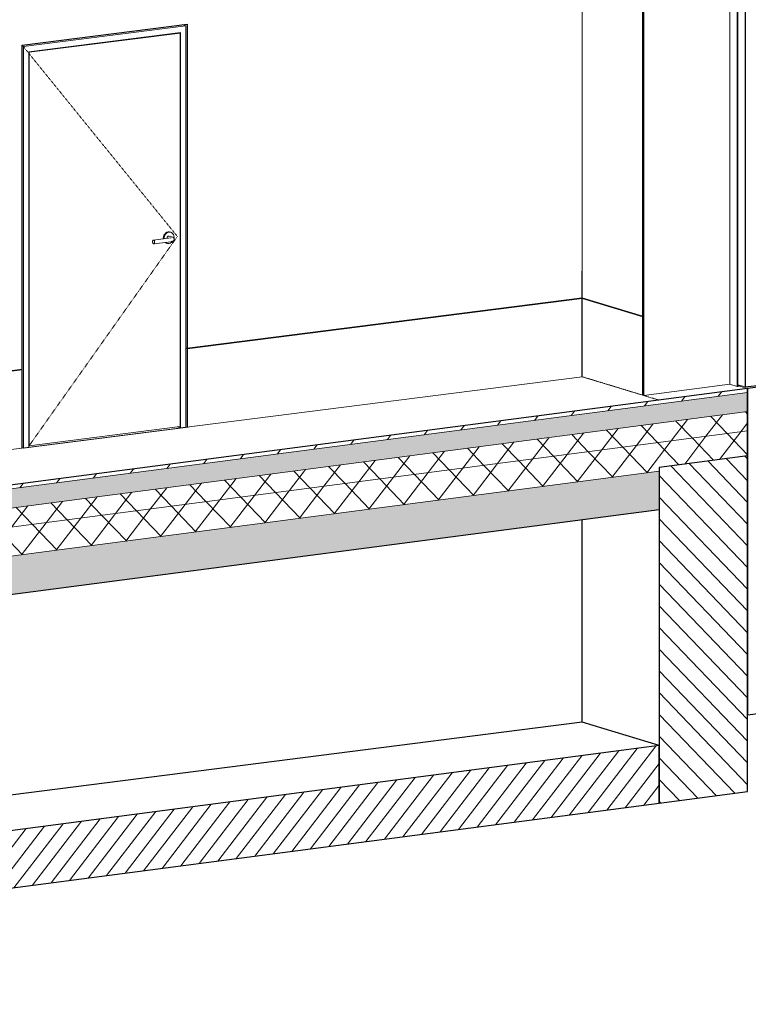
# Model space of a CAD drawing. Header units: millimetres. Extents: x -7937 to 93799, y -5691 to 12696.
# Tile 64 of 67: x 87822 to 91545, y -1957 to 3069. Entities that reach past the tile are written whole.
import ezdxf

# ---------------------------------------------------------------- set-up
doc = ezdxf.new("R2010")
doc.units = ezdxf.units.MM
doc.linetypes.add('EST_Dash_1_1_', pattern=[2, 1, -1])
doc.linetypes.add('IMPORT-Grid Line 1_4_ _2_', pattern=[11.1125, 6.35, -1.5875, 1.5875, -1.5875])
for name, color, linetype, lineweight in [('A-DOOR', 7, 'Continuous', 9), ('A-DOOR-FRAM', 7, 'Continuous', 25), ('A-FLOR-MCUT', 7, 'Continuous', 5), ('S-GRID', 7, 'Continuous', 9)]:
    doc.layers.add(name, color=color, linetype=linetype, lineweight=lineweight)
for name, color, linetype, lineweight, true_color in [('A-FLOR', 7, 'Continuous', 9, 0x7f7f7f), ('A-FLOR-PATT', 7, 'Continuous', 9, 0x7f7f7f), ('A-WALL', 7, 'Continuous', 9, 0x7f7f7f), ('A-WALL-PATT', 7, 'Continuous', 9, 0x7f7f7f), ('I-WALL', 7, 'Continuous', 9, 0x7f7f7f), ('Teljed_dwg', 7, 'Continuous', 5, 0x767676)]:
    doc.layers.add(name, color=color, linetype=linetype, lineweight=lineweight, true_color=true_color)
pattern_1 = [(52.476, (36722.97, 10696.74), (-88.7329, 92.316), []), (133.866, (36722.97, 10696.74), (-88.7329, -115.53808), [])]

# ---------------------------------------------------------------- blocks, each defined once
blk = doc.blocks.new('Doorset_ Entrance Door w Concealed Closer_ASSA ABLOY ES_ES08_Hardware 3D - VU-01-1650x2100 mm-3458492-KUNST 3D LÕIGE 02')
at = {"layer": 'A-DOOR', "lineweight": 5}
for p, q in [((-1857.5, 3194.5), (-1941.4, 3220.2)), ((-1941.4, 3220.2), (-1941.4, 1152.7)), ((-1496.8, 3231.9), (-1496.8, 1208.5)), ((-1936, 1151), (-1936, 3208.7)), ((-1936, 3208.7), (-1857.5, 3184.7)), ((-1458.4, 1196.8), (-1458.4, 3185.9)), ((-1458.4, 3185.9), (-1418.3, 3173.6)), ((-1451.5, 3180.7), (-1455.7, 3180.1)), ((-1455.7, 3180.1), (-1455.7, 1205.8)), ((-1418.3, 3168.7), (-1455.7, 3180.1)), ((-1454.2, 3184.6), (-1454.2, 3180.3)), ((-1454.2, 3184.6), (-1454.2, 3180.3)), ((-1414.1, 3169.3), (-1451.5, 3180.7)), ((-1363.9, 3204), (-1355.5, 3201.4)), ((-1359.7, 3200.9), (-1363.9, 3202.2)), ((-1359.7, 3196), (-1363.9, 3197.3)), ((-1936, 1151), (-1496.8, 1208.5)), ((-1496.8, 1208.5), (-1458.4, 1196.8)), ((-1458.4, 1196.8), (-1454.2, 1197.4)), ((-1455.7, 1205.8), (-1418.3, 1194.4)), ((-1454.2, 1205.3), (-1454.2, 1197.4)), ((-1444.1, 1202.3), (-1454.1, 1201)), ((-1941.4, 1152.7), (-1936, 1151))]:
    blk.add_line(p, q, dxfattribs=at)
at = {"layer": 'A-DOOR', "lineweight": 25}
for p, q in [((-1355.5, 3260.2), (-1857.5, 3194.5)), ((-1857.5, 3184.7), (-1355.5, 3250.4)), ((-1355.5, 3250.4), (-1418.3, 3242.2)), ((-1418.3, 3242.2), (-1418.3, 3173.6)), ((-1355.5, 3250.4), (-1355.5, 3260.2)), ((-1355.5, 3206.3), (-1355.5, 3250.4)), ((-1857.5, 3194.5), (-1857.5, 3184.7)), ((-1418.3, 3173.6), (-1414.1, 3174.2)), ((-1414.1, 3169.3), (-1418.3, 3168.7)), ((-1418.3, 3168.7), (-1418.3, 1194.4)), ((-1359.7, 3196), (-1414.1, 3188.9)), ((-1414.1, 3188.9), (-1363.9, 3195.4)), ((-1414.1, 3188.9), (-1414.1, 3169.3)), ((-1414.1, 3174.2), (-1414.1, 3188.9)), ((-1363.9, 3205.2), (-1355.5, 3206.3)), ((-1363.9, 3195.4), (-1363.9, 3205.2)), ((-1355.5, 3201.4), (-1359.7, 3200.9)), ((-1359.7, 3200.9), (-1359.7, 3196)), ((-1355.5, 1202.6), (-1355.5, 3201.4)), ((-1418.3, 1194.4), (-1355.5, 1202.6))]:
    blk.add_line(p, q, dxfattribs=at)
blk = doc.blocks.new('Est_SU - SU-08-1000x2100 mm-5602970-KUNST 3D LÕIGE 02')
at = {"layer": 'A-DOOR'}
for p, q in [((-4304.5, 3001.4), (-5076.7, 2902.9)), ((-4309, 3002.8), (-4304.5, 3001.4)), ((-4304.5, 992.7), (-4304.5, 3001.4)), ((-5076.7, 2902.9), (-5078.4, 2903.4)), ((-5076.7, 2902.9), (-5076.7, 894.3)), ((-5076.7, 894.3), (-4304.5, 992.7)), ((-5076.7, 894.3), (-5078.4, 894.8))]:
    blk.add_line(p, q, dxfattribs=at)
at = {"layer": 'A-DOOR', "color": 8, "linetype": 'EST_Dash_1_1_', "lineweight": 5, "true_color": 0x808080}
for p, q in [((-5112.1, 2939.6), (-4318.9, 1962.9)), ((-4318.9, 1962.9), (-5076.7, 894.3))]:
    blk.add_line(p, q, dxfattribs=at)
at = {"layer": 'A-DOOR', "lineweight": 5}
for p, q in [((-4390.9, 1953.7), (-4390.2, 1960.9)), ((-4344.3, 1959.8), (-4360.5, 1964.8)), ((-4352.4, 1984.2), (-4356.7, 1985.5)), ((-4353.1, 1956), (-4441.7, 1944.7)), ((-4439.1, 1924.9), (-4350.6, 1936.2)), ((-4390.8, 1950.9), (-4390.9, 1953.7)), ((-4374.6, 1928.3), (-4370.3, 1926.9)), ((-4350.2, 1940.7), (-4350.3, 1940.7)), ((-4336.7, 1952.1), (-4336, 1958.8))]:
    blk.add_line(p, q, dxfattribs=at)
for points in [[(-4390.1, 1961.4, 0), (-4387.5, 1968.8, 0), (-4383.5, 1975.4, 0), (-4378.3, 1980.8, 0), (-4372.2, 1984.5, 0), (-4365.6, 1986.3, 0), (-4359.1, 1986.1, 0), (-4354.7, 1984.8, 0)], [(-4336, 1958.8, 0), (-4336.9, 1966.3, 0), (-4339.4, 1973.1, 0), (-4343.5, 1978.6, 0), (-4348.7, 1982.6, 0), (-4354.8, 1984.8, 0), (-4361.3, 1985, 0), (-4367.9, 1983.1, 0), (-4374, 1979.4, 0), (-4379.2, 1974.1, 0), (-4383.2, 1967.5, 0), (-4385.8, 1960.1, 0), (-4386.6, 1952.3, 0)], [(-4371.9, 1954.2, 0), (-4371.6, 1956.8, 0), (-4370.7, 1959.3, 0), (-4369.4, 1961.5, 0), (-4367.7, 1963.2, 0), (-4365.6, 1964.5, 0), (-4363.4, 1965.1, 0), (-4361.3, 1965, 0)], [(-4435, 1933.1, 0), (-4435.2, 1935.7, 0), (-4435.7, 1938.3, 0), (-4436.6, 1940.6, 0), (-4437.7, 1942.5, 0), (-4439, 1943.8, 0), (-4440.4, 1944.6, 0), (-4441.8, 1944.7, 0), (-4443.1, 1944.1, 0), (-4444.2, 1942.9, 0), (-4445.1, 1941.2, 0), (-4445.6, 1939, 0), (-4445.8, 1936.5, 0)], [(-4445.8, 1936.5, 0), (-4445.6, 1933.9, 0), (-4445.1, 1931.4, 0), (-4444.2, 1929.1, 0), (-4443.1, 1927.2, 0), (-4441.8, 1925.8, 0), (-4440.4, 1925, 0), (-4439, 1924.9, 0), (-4437.7, 1925.5, 0), (-4436.6, 1926.7, 0), (-4435.7, 1928.5, 0), (-4435.2, 1930.7, 0), (-4435, 1933.1, 0)], [(-4372.2, 1927.7, 0), (-4378.3, 1929.8, 0), (-4381.7, 1932.2, 0)], [(-4379.2, 1932.5, 0), (-4374, 1928.5, 0), (-4367.9, 1926.3, 0), (-4361.3, 1926.2, 0), (-4354.8, 1928, 0), (-4348.7, 1931.7, 0), (-4343.5, 1937.1, 0), (-4342.4, 1938.4, 0)], [(-4350.2, 1956.6, 0), (-4350.2, 1956.6, 0), (-4350.3, 1956.6, 0), (-4350.4, 1956.5, 0), (-4350.6, 1956.5, 0), (-4350.8, 1956.4, 0), (-4351, 1956.4, 0), (-4351.3, 1956.3, 0), (-4351.6, 1956.3, 0), (-4351.9, 1956.2, 0), (-4352.2, 1956.2, 0), (-4352.6, 1956.1, 0), (-4352.9, 1956.1, 0), (-4353.1, 1956, 0)], [(-4335, 1948.6, 0), (-4335.2, 1946.5, 0), (-4335.7, 1944.7, 0), (-4336.5, 1943.1, 0), (-4337.4, 1941.9, 0), (-4338.2, 1940.9, 0), (-4339.1, 1940.2, 0), (-4339.8, 1939.6, 0), (-4340.6, 1939.1, 0), (-4341.2, 1938.7, 0), (-4341.9, 1938.4, 0), (-4342.5, 1938.1, 0), (-4343.1, 1937.9, 0), (-4343.6, 1937.7, 0), (-4344.2, 1937.5, 0), (-4344.8, 1937.3, 0), (-4345.3, 1937.2, 0), (-4345.9, 1937, 0), (-4346.5, 1936.9, 0), (-4347, 1936.8, 0), (-4347.6, 1936.7, 0), (-4348.2, 1936.6, 0), (-4348.8, 1936.5, 0), (-4349.4, 1936.4, 0), (-4350, 1936.3, 0), (-4350.6, 1936.2, 0), (-4350.6, 1936.2, 0)], [(-4335, 1948.6, 0), (-4335.2, 1950.7, 0), (-4335.7, 1952.6, 0), (-4336.5, 1954.2, 0), (-4337.4, 1955.4, 0), (-4338.2, 1956.3, 0), (-4339.1, 1957.1, 0), (-4339.8, 1957.7, 0), (-4340.6, 1958.1, 0), (-4341.2, 1958.5, 0), (-4341.9, 1958.8, 0), (-4342.5, 1959.1, 0), (-4343.1, 1959.4, 0), (-4343.6, 1959.6, 0), (-4344.2, 1959.8, 0), (-4344.3, 1959.8, 0)]]:
    blk.add_polyline3d(points, dxfattribs=at)
at = {"layer": 'A-DOOR-FRAM', "lineweight": 9}
for p, q in [((-5105.4, 2932.6), (-4275.9, 3038.3)), ((-4294.2, 3044.1), (-4275.9, 3038.3)), ((-4275.9, 3038.3), (-4275.9, 988.5)), ((-4302.8, 3003.5), (-5078.4, 2904.7)), ((-4302.8, 985.1), (-4302.8, 3003.5)), ((-5105.4, 2932.6), (-5112.7, 2934.9)), ((-5105.4, 2932.6), (-5105.4, 882.8)), ((-5078.4, 886.2), (-5078.4, 2904.7)), ((-4302.8, 985.1), (-4320.6, 990.7)), ((-4275.9, 988.5), (-4302.8, 985.1)), ((-5105.4, 882.8), (-5112.2, 884.9)), ((-5078.4, 886.2), (-5105.4, 882.8))]:
    blk.add_line(p, q, dxfattribs=at)
blk = doc.blocks.new('Teljed_dwg-6442198-KUNST 3D LÕIGE 02')
at = {"layer": 'S-GRID', "color": 9, "linetype": 'IMPORT-Grid Line 1_4_ _2_', "true_color": 0xc0c0c0}
blk.add_line((-2249.9, 1246.8), (-1857.5, 1127.1), dxfattribs=at)

msp = doc.modelspace()

# ---------------------------------------------------------------- hatches: boundary and pattern name
at = {"layer": 'A-FLOR-PATT', "lineweight": 5}
h = msp.add_hatch(dxfattribs=at)
h.set_pattern_fill('FP_63', style=0, pattern_type=2)
h.set_pattern_definition([(52.476, (36722.97, 10696.74), (-93.90897, 97.70083), [])])
h.paths.add_polyline_path([(81401.3, -160.2), (91540.6, 1166.6), (91540.6, 1186.2), (81401.3, -140.6)], flags=0)
h = msp.add_hatch(dxfattribs=at)
h.set_pattern_fill('FP_64', style=0, pattern_type=2)
h.set_pattern_definition([(56.774, (36722.97, 10696.74), (300.0229, 8.5134), [36.802, -404.827]), (1.626, (36722.97, 10696.74), (-58.0395, 360.9164), [25.012, -275.132]), (99.135, (36747.97, 10697.45), (241.9869, 369.4306), [30.463, -335.091]), (53.502, (36722.97, 10794.72), (446.4158, -22.6773), [54.775, -602.53]), (95.746, (36760.17, 10792.83), (390.9657, 528.391), [46.155, -507.699]), (357.092, (36722.97, 10794.7), (390.962, 528.394), [37.249, -409.743]), (30.133, (36764.8, 10775.7), (249.6807, -164.5777), [33.864, -372.509]), (326.609, (36764.8, 10775.7), (101.776, 368.5807), [24.92, -274.122]), (74.563, (36785.6, 10761.99), (351.4584, 203.9988), [31.865, -350.51]), (45.835, (36722.97, 10696.74), (5.08542, 163.7556), [6.388, -304.16, 6.388, -312.733, -315.549]), (45.835, (36722.97, 10696.74), (5.08542, 163.7556), [-629.668, 6.388, -309.161]), (15.91, (36722.97, 10696.74), (110.03995, 207.6274), [5.783, -158.947, 5.783, -268.911, -108.886]), (15.91, (36722.97, 10696.74), (110.03995, 207.6274), [-439.424, 5.783, -103.103]), (328.396, (36629.69, 10684.53), (223.2929, 18.16904), [5.555, -97.999, 5.555, -746.246]), (328.396, (36629.69, 10684.53), (223.2929, 18.16904), [-109.109, -317.533, 5.555, -423.158]), (316.699, (36587.86, 10679.06), (243.9411, 80.9642), [5.683, -132.039, 5.683, -525.288]), (316.699, (36587.86, 10679.06), (243.9411, 80.9642), [-143.405, -213.825, 5.683, -305.781])])
h.paths.add_polyline_path([(81401.3, -258.2), (91540.6, 1068.6), (91540.6, 1166.6), (81401.3, -160.2), (81401.3, -247.3)], flags=0)
h = msp.add_hatch(dxfattribs=at)
h.set_pattern_fill('FP_65', style=0, pattern_type=2)
h.set_pattern_definition(pattern_1)
h.paths.add_polyline_path([(81401.3, -356.1), (91540.6, 970.6), (91540.6, 1068.6), (81401.3, -258.2)], flags=0)
h = msp.add_hatch(dxfattribs=at)
h.set_pattern_fill('FP_65', style=0, pattern_type=2)
h.set_pattern_definition(pattern_1)
h.paths.add_polyline_path([(81401.3, -503.1), (91088.9, 764.5), (91088.9, 784.1), (91540.6, 843.3), (91540.6, 970.6), (81401.3, -356.1)], flags=0)
h = msp.add_hatch(dxfattribs=at)
h.set_pattern_fill('FP_62', style=0, pattern_type=2)
h.set_pattern_definition([(52.476, (37052, 10980.64), (-0.002, 746.633), [33.761, -1012.83]), (294.33, (37072.55, 11007.42), (0.0062, 746.6327), [49.912, -1497.36]), (155.546, (37093.1, 10961.94), (-0.0046, 746.632), [45.18, -1355.414]), (155.546, (37730.6, 11045.35), (-0.005, 746.632), [45.18, -1355.414]), (294.33, (36866.9, 11052.76), (0.0062, 746.6327), [49.912, -1497.36]), (74.657, (36887.48, 11007.28), (-0.0035, 746.6326), [77.716, -2331.467]), (215.62, (36908.04, 11082.2), (0.0064, 746.6325), [50.594, -1517.816]), (215.62, (37545.5, 11165.64), (0.0064, 746.6325), [50.594, -1517.816]), (313.866, (36990.3, 11189.33), (0.002, 746.633), [29.674, -890.233]), (67.986, (37010.86, 11167.94), (-0.0023, 746.6332), [54.86, -1645.815]), (215.62, (37031.4, 11218.8), (0.0064, 746.6325), [50.594, -1517.816]), (215.62, (37668.9, 11302.2), (0.0064, 746.6325), [50.594, -1517.816]), (67.986, (36928.6, 10747.73), (-0.0023, 746.6332), [54.86, -1645.815]), (286.468, (36949.17, 10798.6), (0.0018, 746.6327), [72.54, -2176.191]), (155.546, (36969.7, 10729), (-0.0046, 746.632), [45.18, -1355.414]), (155.546, (37607.2, 10812.44), (-0.005, 746.632), [45.18, -1355.414]), (215.62, (37237.06, 11342.05), (0.0064, 746.6325), [50.594, -1517.816]), (215.62, (37874.53, 11425.46), (0.0064, 746.6325), [50.594, -1517.816]), (155.546, (37195.9, 11312.6), (-0.0046, 746.632), [45.18, -1355.414]), (155.546, (37833.4, 11396), (-0.005, 746.632), [45.18, -1355.414]), (27.531, (37154.8, 11331.3), (0.006, 746.633), [69.57, -2087.08]), (27.531, (37792.3, 11414.7), (0.006, 746.633), [69.57, -2087.08]), (27.531, (38429.75, 11498.1), (0.006, 746.633), [69.57, -2087.08]), (313.866, (37216.5, 11363.44), (0.002, 746.633), [29.674, -890.233]), (35.62, (36928.6, 11373.94), (0.0064, 746.6325), [50.594, -1517.816]), (35.62, (37566.1, 11457.35), (0.0064, 746.6325), [50.594, -1517.816]), (301.592, (36969.73, 11403.4), (-0.0025, 746.6326), [78.508, -2355.234]), (301.592, (37607.2, 11486.82), (-0.0025, 746.6326), [78.508, -2355.234]), (155.546, (37010.86, 11336.5), (-0.0046, 746.632), [90.361, -1310.233]), (155.546, (37648.3, 11419.95), (-0.0046, 746.632), [90.361, -1310.233]), (114.33, (37237.06, 10836.26), (0.0062, 746.6327), [49.912, -1497.36]), (242.088, (37216.5, 10881.74), (-0.0015, 746.6322), [87.857, -2635.714]), (242.088, (37853.97, 10965.16), (-0.0015, 746.6322), [87.857, -2635.714]), (27.531, (37175.4, 10804.1), (0.006, 746.633), [69.57, -2087.08]), (27.531, (37812.84, 10887.5), (0.006, 746.633), [69.57, -2087.08]), (27.531, (38450.3, 10970.93), (0.006, 746.633), [69.57, -2087.08]), (232.476, (37319.3, 11136.05), (-0.002, 746.633), [67.522, -979.069]), (90, (37278.2, 11082.5), (-637.474, -83.416), [72.255, -674.378]), (335.546, (37278.2, 11154.75), (-0.0046, 746.632), [45.18, -1355.414]), (335.546, (37915.66, 11238.16), (-0.005, 746.632), [45.18, -1355.414]), (114.33, (36764.1, 11232), (0.0062, 746.6327), [49.912, -1497.36]), (335.546, (36743.5, 11277.5), (-0.0046, 746.632), [45.18, -1355.414]), (335.546, (37381, 11360.9), (-0.0046, 746.632), [45.18, -1355.414]), (232.476, (36784.66, 11258.76), (-0.002, 746.633), [33.761, -1012.83]), (133.866, (36784.66, 10753), (0.002, 746.633), [29.674, -890.233]), (35.62, (36764.1, 10774.4), (0.0064, 746.6325), [50.594, -1517.816]), (35.62, (37401.57, 10857.8), (0.0064, 746.6325), [50.594, -1517.816]), (247.986, (36805.22, 10803.84), (-0.0023, 746.6332), [54.86, -1645.815]), (7.455, (36805.2, 11333.7), (0.0004, 746.632), [2.829, -640.08]), (7.455, (36887.5, 11200), (0.0004, 746.632), [2.829, -640.08]), (7.455, (37031.4, 11098.4), (0.0004, 746.632), [2.829, -640.08]), (7.455, (37093.1, 11250.96), (0.0004, 746.632), [2.829, -640.08]), (7.455, (37031.4, 11339.2), (0.0004, 746.632), [2.829, -640.08]), (7.455, (37319.3, 11280.56), (0.0004, 746.632), [2.829, -640.08]), (7.455, (37319.3, 10943.4), (0.0004, 746.632), [2.829, -640.08]), (7.455, (37257.6, 10911.2), (0.0004, 746.632), [2.829, -640.08]), (7.455, (36887.5, 10886.86), (0.0004, 746.632), [2.829, -640.08]), (7.455, (36764.1, 11039.3), (0.0004, 746.632), [2.829, -640.08]), (7.455, (37195.9, 11433), (0.0004, 746.632), [2.829, -640.08]), (7.455, (36887.5, 11440.8), (0.0004, 746.632), [2.829, -640.08]), (7.455, (37237.06, 11245.7), (0.0004, 746.632), [2.829, -640.08]), (7.455, (37093.1, 10889.7), (0.0004, 746.632), [2.829, -640.08]), (7.455, (37134.24, 11015.5), (0.0004, 746.632), [2.829, -640.08]), (7.455, (37072.55, 10766.6), (0.0004, 746.632), [2.829, -640.08]), (7.455, (37237.06, 10764), (0.0004, 746.632), [2.829, -640.08]), (7.455, (37298.75, 11374.2), (0.0004, 746.632), [2.829, -640.08]), (7.455, (37298.75, 11181.5), (0.0004, 746.632), [2.829, -640.08]), (7.455, (36784.66, 10873.4), (0.0004, 746.632), [2.829, -640.08]), (7.455, (36866.9, 10763.74), (0.0004, 746.632), [2.829, -640.08]), (7.455, (36805.2, 10707.5), (0.0004, 746.632), [2.829, -640.08]), (7.455, (37298.75, 11012.9), (0.0004, 746.632), [2.829, -640.08]), (7.455, (36825.8, 11191.9), (0.0004, 746.632), [2.829, -640.08]), (7.455, (36908.04, 11323.1), (0.0004, 746.632), [2.829, -640.08]), (7.455, (36969.7, 10969.9), (0.0004, 746.632), [2.829, -640.08]), (7.455, (37031.4, 10857.5), (0.0004, 746.632), [2.829, -640.08]), (7.455, (36846.35, 10977.8), (0.0004, 746.632), [2.829, -640.08]), (7.455, (37237.06, 11028.94), (0.0004, 746.632), [2.829, -640.08]), (7.455, (37113.7, 11422.24), (0.0004, 746.632), [2.829, -640.08]), (7.455, (37278.2, 11491.9), (0.0004, 746.632), [2.829, -640.08]), (7.455, (37072.55, 11465), (0.0004, 746.632), [2.829, -640.08]), (7.455, (37298.75, 10820.25), (0.0004, 746.632), [2.829, -640.08]), (7.455, (37010.86, 10903), (0.0004, 746.632), [2.829, -640.08]), (7.455, (36805.2, 11165.1), (0.0004, 746.632), [2.829, -640.08]), (7.455, (37093.1, 11154.6), (0.0004, 746.632), [2.829, -640.08]), (7.455, (36949.2, 11111.7), (0.0004, 746.632), [2.829, -640.08]), (7.455, (37195.9, 10951.3), (0.0004, 746.632), [2.829, -640.08]), (7.455, (36969.7, 11283), (0.0004, 746.632), [2.829, -640.08]), (7.455, (36866.9, 11389.95), (0.0004, 746.632), [2.829, -640.08]), (7.455, (36743.5, 11349.7), (0.0004, 746.632), [2.829, -640.08]), (7.455, (36784.66, 11427.36), (0.0004, 746.632), [2.829, -640.08]), (7.455, (36743.5, 11157.04), (0.0004, 746.632), [2.829, -640.08]), (7.455, (36805.2, 10996.5), (0.0004, 746.632), [2.829, -640.08]), (7.455, (36949.2, 10846.76), (0.0004, 746.632), [2.829, -640.08]), (7.455, (37134.24, 11352.7), (0.0004, 746.632), [2.829, -640.08]), (7.455, (37175.4, 11093.1), (0.0004, 746.632), [2.829, -640.08]), (7.455, (37175.4, 11213.55), (0.0004, 746.632), [2.829, -640.08]), (7.455, (37237.06, 11125.3), (0.0004, 746.632), [2.829, -640.08]), (7.455, (37134.24, 10822.8), (0.0004, 746.632), [2.829, -640.08]), (7.455, (37010.86, 10758.5), (0.0004, 746.632), [2.829, -640.08]), (7.455, (36949.2, 11039.44), (0.0004, 746.632), [2.829, -640.08]), (7.455, (36825.8, 10902.9), (0.0004, 746.632), [2.829, -640.08]), (7.455, (36743.5, 10940.3), (0.0004, 746.632), [2.829, -640.08]), (7.455, (36743.5, 10723.5), (0.0004, 746.632), [2.829, -640.08]), (7.455, (37278.2, 11299.26), (0.0004, 746.632), [2.829, -640.08]), (7.455, (37298.75, 10868.4), (0.0004, 746.632), [2.829, -640.08]), (7.455, (37339.9, 10777.46), (0.0004, 746.632), [2.829, -640.08]), (7.455, (36784.66, 11090.2), (0.0004, 746.632), [2.829, -640.08])])
h.paths.add_polyline_path([(81401.3, -699.1), (91088.9, 568.6), (91088.9, 764.5), (81401.3, -503.1)], flags=0)
at = {"layer": 'A-FLOR-PATT', "lineweight": 5, "true_color": 0xcccccc}
h = msp.add_hatch(dxfattribs=at)
h.set_pattern_fill('FP_61', color=254, angle=-127.5241, style=0, pattern_type=2)
h.set_pattern_definition([(232.4759, (86245.056, -1270.445), (47.3247, -49.2352), [])])
h.paths.add_polyline_path([(81401.3, -1957), (83244.9, -1957), (91088.9, -930.6), (91088.9, -636.6), (81401.3, -1904.3)], flags=0)
at = {"layer": 'A-WALL-PATT', "lineweight": 5, "true_color": 0xcccccc}
h = msp.add_hatch(dxfattribs=at)
h.set_pattern_fill('FP_59', color=254, angle=-136.1338, style=0, pattern_type=2)
h.set_pattern_definition([(313.866, (91088.86, 299.13), (47.324, 61.62), [])])
h.paths.add_polyline_path([(91088.9, -930.6), (91540.6, -871.4), (91540.6, 843.3), (91088.9, 784.1), (91088.9, 322.5)], flags=0)

# ---------------------------------------------------------------- linework, layer by layer
at = {"layer": 'A-FLOR', "color": 7, "lineweight": 5}
for p, q in [((90696.5, 1246.8), (81269.3, 45)), ((91006.4, 1152.2), (90696.5, 1246.8)), ((91540.6, 1186.2), (91492.2, 1201)), ((87838.6, 882.4), (88682.8, 989.5)), ((88682.8, 989.5), (88681.5, 989.9)), ((87834.1, 883.7), (87838.6, 882.4)), ((91088.9, 784.1), (91540.6, 843.3)), ((91088.9, 764.5), (91088.9, 784.1)), ((91088.9, 568.6), (91088.9, 764.5))]:
    msp.add_line(p, q, dxfattribs=at)
at = {"layer": 'A-FLOR', "color": 7, "lineweight": 25}
for p, q in [((91540.6, 1186.2), (81401.3, -140.6)), ((91540.6, 843.3), (91540.6, 1186.2)), ((81401.3, -699.1), (91088.9, 568.6))]:
    msp.add_line(p, q, dxfattribs=at)
at = {"layer": 'A-FLOR', "color": 252, "lineweight": 25, "true_color": 0x989898}
for p, q in [((90696.5, -516.9), (81401.3, -1701.9)), ((91088.9, -636.6), (90696.5, -516.9))]:
    msp.add_line(p, q, dxfattribs=at)
at = {"layer": 'A-FLOR', "color": 253, "lineweight": 25, "true_color": 0x999999}
for p, q in [((91088.9, -636.6), (81401.3, -1904.3)), ((91088.9, -930.6), (91088.9, -636.6)), ((83244.9, -1957), (91088.9, -930.6))]:
    msp.add_line(p, q, dxfattribs=at)
at = {"layer": 'A-FLOR-MCUT'}
for p, q in [((91540.6, 1166.6), (81401.3, -160.2)), ((91540.6, 1068.6), (81401.3, -258.2)), ((91540.6, 970.6), (81401.3, -356.1)), ((91088.9, 764.5), (81401.3, -503.1))]:
    msp.add_line(p, q, dxfattribs=at)
at = {"layer": 'A-WALL', "color": 252, "lineweight": 25, "true_color": 0x989898}
for p, q in [((91004.9, 1554.4), (91004.9, 3220.2)), ((90696.5, 1648.6), (88677.2, 1391.1)), ((90695.9, 1648.7), (91004.9, 1554.4)), ((91004.9, 1554.4), (90696.5, 1648.6)), ((90696.5, 1246.8), (90696.5, 1648.6)), ((91004.9, 1152.7), (91004.9, 1554.4)), ((88670.5, 1393.2), (88677.2, 1391.1)), ((88677.2, 1391.1), (88677.2, 989.4)), ((87834.2, 1283.6), (87658.1, 1261.2)), ((87834.1, 881.9), (87834.2, 1283.6)), ((91006.4, 1152.2), (91004.9, 1152.7)), ((91540.6, 843.3), (91088.9, 784.1)), ((91088.9, 784.1), (91088.9, 764.5)), ((91088.9, 764.5), (91088.9, 568.6)), ((90696.5, -516.9), (90696.5, 517.2))]:
    msp.add_line(p, q, dxfattribs=at)
at = {"layer": 'A-WALL', "color": 7, "lineweight": 25}
for p, q in [((91774.9, 1216.9), (91540.6, 1186.2)), ((91540.6, 1186.2), (91540.6, -479.5)), ((91540.6, -479.5), (91674.5, -462))]:
    msp.add_line(p, q, dxfattribs=at)
at = {"layer": 'A-WALL', "color": 7, "lineweight": 5}
msp.add_line((91540.6, 1186.2), (91492.2, 1201), dxfattribs=at)
at = {"layer": 'A-WALL', "color": 253, "lineweight": 25, "true_color": 0x999999}
for p, q in [((91540.6, -871.4), (91540.6, 843.3)), ((91088.9, 568.6), (91088.9, -930.6)), ((91088.9, -930.6), (91540.6, -871.4))]:
    msp.add_line(p, q, dxfattribs=at)
at = {"layer": 'I-WALL', "color": 7, "lineweight": 5}
msp.add_line((90695.9, 1785.9), (90695.9, 3309.7), dxfattribs=at)
at = {"layer": 'I-WALL', "color": 252, "lineweight": 25, "true_color": 0x989898}
for p, q in [((87833.6, 2939.7), (88676.6, 3047.2)), ((88676.6, 3047.2), (88676.6, 1391.3)), ((87833.6, 1283.8), (87833.6, 2939.7)), ((90695.9, 1648.7), (90695.9, 1785.9)), ((88676.6, 1391.3), (90695.9, 1648.7)), ((88676.6, 1391.3), (88670.5, 1393.2)), ((87658.1, 1261.4), (87833.6, 1283.8))]:
    msp.add_line(p, q, dxfattribs=at)

# ---------------------------------------------------------------- block references
at = {"layer": 'A-DOOR', "lineweight": 5}
msp.add_blockref('Doorset_ Entrance Door w Concealed Closer_ASSA ABLOY ES_ES08_Hardware 3D - VU-01-1650x2100 mm-3458492-KUNST 3D LÕIGE 02', (92946.3, 0), dxfattribs=at)
at = {"layer": 'A-DOOR', "color": 8, "linetype": 'EST_Dash_1_1_', "lineweight": 5, "true_color": 0x808080}
msp.add_blockref('Est_SU - SU-08-1000x2100 mm-5602970-KUNST 3D LÕIGE 02', (92946.3, 0), dxfattribs=at)
at = {"layer": 'Teljed_dwg', "color": 9, "lineweight": 9, "true_color": 0xc0c0c0}
msp.add_blockref('Teljed_dwg-6442198-KUNST 3D LÕIGE 02', (92946.3, 0), dxfattribs=at)

doc.saveas('drawing.dxf')
